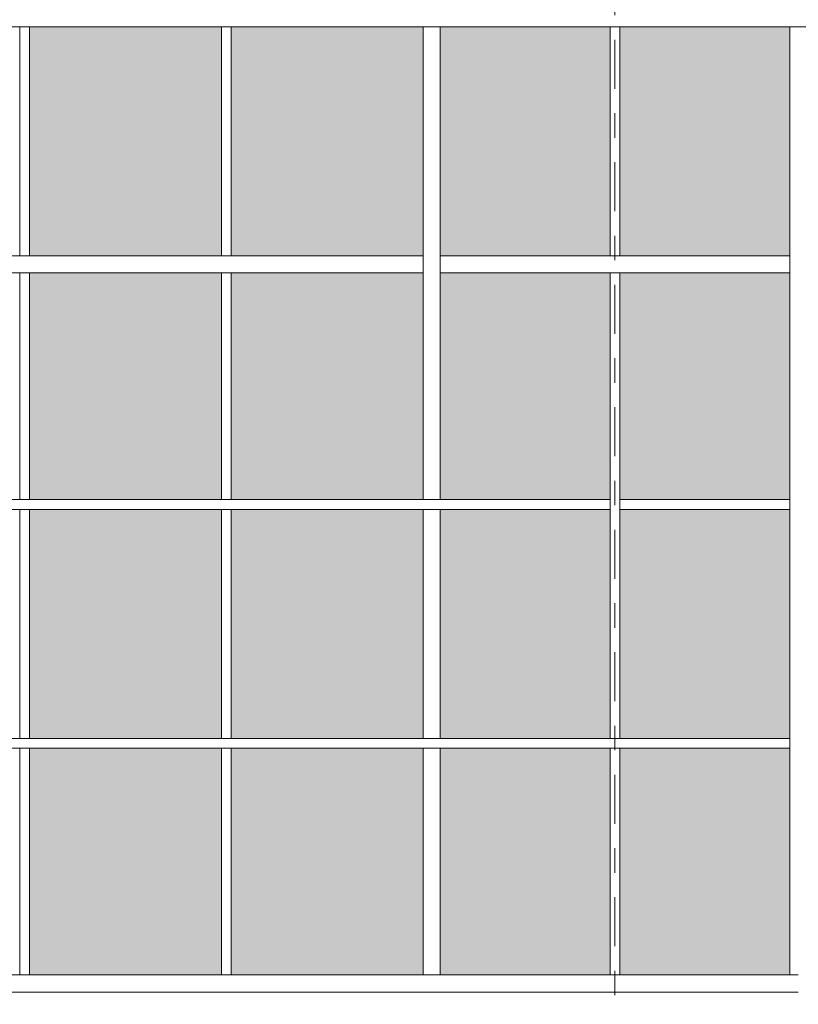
# Model space of a CAD drawing. Header units: metres. Extents: x -25 to 103, y -11 to 869.
# Tile 15 of 86: x -14.45 to -11.27, y -1.79 to 2.23. Entities that reach past the tile are written whole.
import ezdxf

# ---------------------------------------------------------------- set-up
doc = ezdxf.new("R2010")
doc.units = ezdxf.units.M
doc.header["$XCLIPFRAME"] = 2
doc.linetypes.add('_Rasterlinie_', pattern=[0.375, 0.2, -0.05, 0.075, -0.05])
for name, color, linetype, lineweight in [('A_Fassade', 113, 'Continuous', 5), ('A_Raster', 128, 'Continuous', 5), ('A_Scan-Pixelbild', 213, 'Continuous', 5)]:
    doc.layers.add(name, color=color, linetype=linetype, lineweight=lineweight)
picture_1 = doc.add_image_def('image1.jpg', size_in_pixel=(1792, 564))

# ---------------------------------------------------------------- blocks, each defined once
blk = doc.blocks.new('System Panel - Glazed-8069537-Ansicht Belderberg')
at = {"layer": 'A_Fassade', "lineweight": 9}
blk.add_hatch(color=131, dxfattribs=at).paths.add_polyline_path([(-13.6246, -1.6703), (-13.6246, -0.7453), (-14.4079, -0.7453), (-14.4079, -1.6703)], flags=0)
blk = doc.blocks.new('System Panel - Glazed-8069538-Ansicht Belderberg')
at = {"layer": 'A_Fassade', "lineweight": 9}
blk.add_hatch(color=131, dxfattribs=at).paths.add_polyline_path([(-12.038, -1.6703), (-12.038, -0.7453), (-12.7313, -0.7453), (-12.7313, -1.6703)], flags=0)
blk = doc.blocks.new('System Panel - Glazed-8069546-Ansicht Belderberg')
at = {"layer": 'A_Fassade', "lineweight": 9}
blk.add_hatch(color=131, dxfattribs=at).paths.add_polyline_path([(-13.6246, -0.7053), (-13.6246, 0.2297), (-14.4079, 0.2297), (-14.4079, -0.7053)], flags=0)
blk = doc.blocks.new('System Panel - Glazed-8069547-Ansicht Belderberg')
at = {"layer": 'A_Fassade', "lineweight": 9}
blk.add_hatch(color=131, dxfattribs=at).paths.add_polyline_path([(-12.038, -0.7053), (-12.038, 0.2297), (-12.7313, 0.2297), (-12.7313, -0.7053)], flags=0)
blk = doc.blocks.new('Rectangular Mullion - 70mm x 280mm-8069566-Ansicht Belderberg')
at = {"layer": 'A_Fassade', "color": 250, "lineweight": 9}
for p, q in [((-14.4279, -1.6703), (-14.7262, -1.6703)), ((-14.7262, -1.7403), (-14.4279, -1.7403))]:
    blk.add_line(p, q, dxfattribs=at)
blk = doc.blocks.new('Rectangular Mullion - 70mm x 280mm-8069567-Ansicht Belderberg')
at = {"layer": 'A_Fassade', "color": 250, "lineweight": 9}
for p, q in [((-13.6046, -1.6703), (-14.4279, -1.6703)), ((-14.4279, -1.7403), (-13.6046, -1.7403))]:
    blk.add_line(p, q, dxfattribs=at)
blk = doc.blocks.new('Rectangular Mullion - 70mm x 280mm-8069568-Ansicht Belderberg')
at = {"layer": 'A_Fassade', "color": 250, "lineweight": 9}
for p, q in [((-12.7663, -1.6703), (-13.6046, -1.6703)), ((-13.6046, -1.7403), (-12.7663, -1.7403))]:
    blk.add_line(p, q, dxfattribs=at)
blk = doc.blocks.new('Rectangular Mullion - 70mm x 280mm-8069569-Ansicht Belderberg')
at = {"layer": 'A_Fassade', "color": 250, "lineweight": 9}
for p, q in [((-12.018, -1.6703), (-12.7663, -1.6703)), ((-12.7663, -1.7403), (-12.018, -1.7403))]:
    blk.add_line(p, q, dxfattribs=at)
blk = doc.blocks.new('Rectangular Mullion - 40mm x100mm-8069585-Ansicht Belderberg')
at = {"layer": 'A_Fassade', "color": 250, "lineweight": 9}
for p, q in [((-14.4279, -0.7053), (-14.7262, -0.7053)), ((-14.7262, -0.7453), (-14.4279, -0.7453))]:
    blk.add_line(p, q, dxfattribs=at)
blk = doc.blocks.new('Rectangular Mullion - 40mm x100mm-8069586-Ansicht Belderberg')
at = {"layer": 'A_Fassade', "color": 250, "lineweight": 9}
for p, q in [((-13.6046, -0.7053), (-14.4279, -0.7053)), ((-14.4279, -0.7453), (-13.6046, -0.7453))]:
    blk.add_line(p, q, dxfattribs=at)
blk = doc.blocks.new('Rectangular Mullion - 40mm x100mm-8069587-Ansicht Belderberg')
at = {"layer": 'A_Fassade', "color": 250, "lineweight": 9}
for p, q in [((-12.8013, -0.7053), (-13.6046, -0.7053)), ((-13.6046, -0.7453), (-12.8013, -0.7453))]:
    blk.add_line(p, q, dxfattribs=at)
blk = doc.blocks.new('Rectangular Mullion - 40mm x100mm-8069588-Ansicht Belderberg')
at = {"layer": 'A_Fassade', "color": 250, "lineweight": 9}
for p, q in [((-12.018, -0.7053), (-12.7313, -0.7053)), ((-12.7313, -0.7453), (-12.018, -0.7453))]:
    blk.add_line(p, q, dxfattribs=at)
blk = doc.blocks.new('Rectangular Mullion - 40mm x100mm-8069589-Ansicht Belderberg')
at = {"layer": 'A_Fassade', "color": 250, "lineweight": 9}
for p, q in [((-11.3047, -0.7053), (-12.018, -0.7053)), ((-12.018, -0.7453), (-11.3047, -0.7453))]:
    blk.add_line(p, q, dxfattribs=at)
blk = doc.blocks.new('Rectangular Mullion - 40mm x100mm-8413354-Ansicht Belderberg')
at = {"layer": 'A_Fassade', "color": 250, "lineweight": 9}
for p, q in [((-12.038, 0.2697), (-12.7313, 0.2697)), ((-12.038, 0.2697), (-12.038, 0.2297)), ((-12.7313, 0.2297), (-12.038, 0.2297))]:
    blk.add_line(p, q, dxfattribs=at)
blk = doc.blocks.new('Rectangular Mullion - 40mm x100mm-8069716-Ansicht Belderberg')
at = {"layer": 'A_Fassade', "color": 250, "lineweight": 9}
for p, q in [((-11.998, 0.2297), (-11.998, 0.2697)), ((-11.3047, 0.2697), (-11.998, 0.2697)), ((-11.998, 0.2297), (-11.3047, 0.2297))]:
    blk.add_line(p, q, dxfattribs=at)
blk = doc.blocks.new('Rectangular Mullion - 70mm x 160mm-8069600-Ansicht Belderberg')
at = {"layer": 'A_Fassade', "color": 250, "lineweight": 9}
for p, q in [((-14.4279, 1.2647), (-14.7262, 1.2647)), ((-14.7262, 1.1947), (-14.4279, 1.1947))]:
    blk.add_line(p, q, dxfattribs=at)
blk = doc.blocks.new('Rectangular Mullion - 70mm x 160mm-8069601-Ansicht Belderberg')
at = {"layer": 'A_Fassade', "color": 250, "lineweight": 9}
for p, q in [((-13.6046, 1.2647), (-14.4279, 1.2647)), ((-14.4279, 1.1947), (-13.6046, 1.1947))]:
    blk.add_line(p, q, dxfattribs=at)
blk = doc.blocks.new('Rectangular Mullion - 70mm x 160mm-8069602-Ansicht Belderberg')
at = {"layer": 'A_Fassade', "color": 250, "lineweight": 9}
for p, q in [((-12.8013, 1.2647), (-13.6046, 1.2647)), ((-12.8013, 1.2647), (-12.8013, 1.1947)), ((-13.6046, 1.1947), (-12.8013, 1.1947))]:
    blk.add_line(p, q, dxfattribs=at)
blk = doc.blocks.new('Rectangular Mullion - 70mm x 160mm-8069603-Ansicht Belderberg')
at = {"layer": 'A_Fassade', "color": 250, "lineweight": 9}
for p, q in [((-12.7313, 1.1947), (-12.7313, 1.2647)), ((-12.018, 1.2647), (-12.7313, 1.2647)), ((-12.7313, 1.1947), (-12.018, 1.1947))]:
    blk.add_line(p, q, dxfattribs=at)
blk = doc.blocks.new('Rectangular Mullion - 70mm x 160mm-8069604-Ansicht Belderberg')
at = {"layer": 'A_Fassade', "color": 250, "lineweight": 9}
for p, q in [((-11.3047, 1.2647), (-12.018, 1.2647)), ((-11.3047, 1.2647), (-11.3047, 1.1947)), ((-12.018, 1.1947), (-11.3047, 1.1947))]:
    blk.add_line(p, q, dxfattribs=at)
blk = doc.blocks.new('Rectangular Mullion - 40mm x100mm-8069611-Ansicht Belderberg')
at = {"layer": 'A_Fassade', "color": 250, "lineweight": 9}
for p, q in [((-16.0115, -0.7453), (-15.9715, -0.7453)), ((-16.0115, -0.7453), (-16.0115, -1.6703)), ((-15.9715, -1.6703), (-15.9715, -0.7453))]:
    blk.add_line(p, q, dxfattribs=at)
blk = doc.blocks.new('Rectangular Mullion - 70mm x 160mm-8069613-Ansicht Belderberg')
at = {"layer": 'A_Fassade', "color": 250, "lineweight": 9}
for p, q in [((-12.8013, -0.7453), (-12.7313, -0.7453)), ((-12.8013, -0.7453), (-12.8013, -1.6703)), ((-12.7313, -1.6703), (-12.7313, -0.7453))]:
    blk.add_line(p, q, dxfattribs=at)
blk = doc.blocks.new('Rectangular Mullion - 70mm x 160mm-8069612-Ansicht Belderberg')
at = {"layer": 'A_Fassade', "color": 250, "lineweight": 9}
for p, q in [((-15.3019, -0.7253), (-15.3019, -1.6703)), ((-15.2319, -1.6703), (-15.2319, -0.7253))]:
    blk.add_line(p, q, dxfattribs=at)
blk = doc.blocks.new('Rectangular Mullion - 40mm x100mm-8069614-Ansicht Belderberg')
at = {"layer": 'A_Fassade', "color": 250, "lineweight": 9}
for p, q in [((-16.0115, 0.2297), (-15.9715, 0.2297)), ((-16.0115, 0.2297), (-16.0115, -0.7053)), ((-15.9715, -0.7053), (-15.9715, 0.2297)), ((-15.9715, -0.7053), (-16.0115, -0.7053))]:
    blk.add_line(p, q, dxfattribs=at)
blk = doc.blocks.new('Rectangular Mullion - 70mm x 160mm-8069616-Ansicht Belderberg')
at = {"layer": 'A_Fassade', "color": 250, "lineweight": 9}
for p, q in [((-12.8013, 0.2297), (-12.7313, 0.2297)), ((-12.8013, 0.2297), (-12.8013, -0.7053)), ((-12.7313, -0.7053), (-12.7313, 0.2297)), ((-12.7313, -0.7053), (-12.8013, -0.7053))]:
    blk.add_line(p, q, dxfattribs=at)
blk = doc.blocks.new('Rectangular Mullion - 40mm x100mm-8413355-Ansicht Belderberg')
at = {"layer": 'A_Fassade', "color": 250, "lineweight": 9}
for p, q in [((-12.038, 0.2497), (-12.038, -0.7053)), ((-11.998, -0.7053), (-11.998, 0.2497)), ((-11.998, -0.7053), (-12.038, -0.7053))]:
    blk.add_line(p, q, dxfattribs=at)
blk = doc.blocks.new('Rectangular Mullion - 70mm x 160mm-8069615-Ansicht Belderberg')
at = {"layer": 'A_Fassade', "color": 250, "lineweight": 9}
for p, q in [((-15.3019, 0.2497), (-15.3019, -0.7253)), ((-15.2319, -0.7253), (-15.2319, 0.2497))]:
    blk.add_line(p, q, dxfattribs=at)
blk = doc.blocks.new('Rectangular Mullion - 40mm x100mm-V1-Ansicht Belderberg')
at = {"layer": 'A_Fassade', "color": 250, "lineweight": 9}
for p, q in [((-16.0115, 1.1947), (-16.0115, 0.2697)), ((-15.9715, 0.2697), (-15.9715, 1.1947)), ((-15.9715, 0.2697), (-16.0115, 0.2697))]:
    blk.add_line(p, q, dxfattribs=at)
blk = doc.blocks.new('Rectangular Mullion - 70mm x 160mm-8069618-Ansicht Belderberg')
at = {"layer": 'A_Fassade', "color": 250, "lineweight": 9}
for p, q in [((-12.8013, 1.2297), (-12.8013, 0.2697)), ((-12.7313, 0.2697), (-12.7313, 1.2297)), ((-12.7313, 0.2697), (-12.8013, 0.2697))]:
    blk.add_line(p, q, dxfattribs=at)
blk = doc.blocks.new('Rectangular Mullion - 40mm x100mm-8413356-Ansicht Belderberg')
at = {"layer": 'A_Fassade', "color": 250, "lineweight": 9}
for p, q in [((-12.038, 1.1947), (-12.038, 0.2497)), ((-11.998, 0.2497), (-11.998, 1.1947))]:
    blk.add_line(p, q, dxfattribs=at)
blk = doc.blocks.new('Rectangular Mullion - 70mm x 160mm-8069619-Ansicht Belderberg')
at = {"layer": 'A_Fassade', "color": 250, "lineweight": 9}
for p, q in [((-11.3047, 1.2297), (-11.3047, 0.2497)), ((-11.2347, 0.2497), (-11.2347, 1.2297))]:
    blk.add_line(p, q, dxfattribs=at)
blk = doc.blocks.new('Rectangular Mullion - 40mm x100mm-V2-Ansicht Belderberg')
at = {"layer": 'A_Fassade', "color": 250, "lineweight": 9}
for p, q in [((-16.0115, 2.1997), (-16.0115, 1.2647)), ((-15.9715, 1.2647), (-15.9715, 2.1997))]:
    blk.add_line(p, q, dxfattribs=at)
blk = doc.blocks.new('Rectangular Mullion - 70mm x 160mm-8069620-Ansicht Belderberg')
at = {"layer": 'A_Fassade', "color": 250, "lineweight": 9}
for p, q in [((-12.8013, 2.1997), (-12.7313, 2.1997)), ((-12.8013, 2.1997), (-12.8013, 1.2297)), ((-12.7313, 1.2297), (-12.7313, 2.1997))]:
    blk.add_line(p, q, dxfattribs=at)
blk = doc.blocks.new('Rectangular Mullion - 70mm x 160mm-8069607-Ansicht Belderberg')
at = {"layer": 'A_Fassade', "color": 250, "lineweight": 9}
for p, q in [((-8.7673, 1.2647), (-9.6056, 1.2647)), ((-9.6056, 1.1947), (-8.7673, 1.1947))]:
    blk.add_line(p, q, dxfattribs=at)
blk = doc.blocks.new('Rectangular Mullion - 70mm x 160mm-8069700-Ansicht Belderberg')
at = {"layer": 'A_Fassade', "color": 250, "lineweight": 9}
for p, q in [((-0.0187, 1.2647), (-0.7669, 1.2647)), ((-0.7669, 1.1947), (-0.0187, 1.1947))]:
    blk.add_line(p, q, dxfattribs=at)

msp = doc.modelspace()

# ---------------------------------------------------------------- linework, layer by layer
at = {"layer": 'A_Raster', "linetype": '_Rasterlinie_', "lineweight": 9}
msp.add_line((-12.0184, -11.0531), (-12.0184, 14.615), dxfattribs=at)

# ---------------------------------------------------------------- block references
at = {"layer": 'A_Fassade', "color": 250, "lineweight": 9}
for name, p in [('Rectangular Mullion - 70mm x 160mm-8069600-Ansicht Belderberg', (0, 1.005)), ('Rectangular Mullion - 70mm x 160mm-8069601-Ansicht Belderberg', (0, 1.005)), ('Rectangular Mullion - 70mm x 160mm-8069607-Ansicht Belderberg', (-3.9989, 1.005)), ('Rectangular Mullion - 70mm x 160mm-8069700-Ansicht Belderberg', (-11.9993, 1.005)), ('Rectangular Mullion - 70mm x 160mm-8069700-Ansicht Belderberg', (-11.2511, 1.005)), ('Rectangular Mullion - 40mm x100mm-V2-Ansicht Belderberg', (1.5636, 0)), ('System Panel - Glazed-8069546-Ansicht Belderberg', (0, 1.97)), ('Rectangular Mullion - 40mm x100mm-V2-Ansicht Belderberg', (2.3869, 0)), ('System Panel - Glazed-8069546-Ansicht Belderberg', (0.8233, 1.97)), ('Rectangular Mullion - 70mm x 160mm-8069620-Ansicht Belderberg', (0, 0)), ('System Panel - Glazed-8069547-Ansicht Belderberg', (0, 1.97)), ('Rectangular Mullion - 40mm x100mm-V2-Ansicht Belderberg', (3.9735, 0)), ('System Panel - Glazed-8069547-Ansicht Belderberg', (0.7333, 1.97)), ('Rectangular Mullion - 70mm x 160mm-8069620-Ansicht Belderberg', (1.4966, 0)), ('Rectangular Mullion - 70mm x 160mm-8069600-Ansicht Belderberg', (0, 0)), ('Rectangular Mullion - 70mm x 160mm-8069601-Ansicht Belderberg', (0, 0)), ('Rectangular Mullion - 70mm x 160mm-8069602-Ansicht Belderberg', (0, 0)), ('Rectangular Mullion - 70mm x 160mm-8069603-Ansicht Belderberg', (0, 0)), ('Rectangular Mullion - 70mm x 160mm-8069604-Ansicht Belderberg', (0, 0)), ('Rectangular Mullion - 70mm x 160mm-8069618-Ansicht Belderberg', (0, 0)), ('Rectangular Mullion - 70mm x 160mm-8069619-Ansicht Belderberg', (0, 0)), ('Rectangular Mullion - 40mm x100mm-V1-Ansicht Belderberg', (1.5636, 0)), ('System Panel - Glazed-8069537-Ansicht Belderberg', (0, 1.94)), ('Rectangular Mullion - 40mm x100mm-V1-Ansicht Belderberg', (2.3869, 0)), ('System Panel - Glazed-8069537-Ansicht Belderberg', (0.8233, 1.94)), ('System Panel - Glazed-8069538-Ansicht Belderberg', (0, 1.94)), ('Rectangular Mullion - 40mm x100mm-8413356-Ansicht Belderberg', (0, 0)), ('System Panel - Glazed-8069538-Ansicht Belderberg', (0.7333, 1.94)), ('Rectangular Mullion - 40mm x100mm-8069585-Ansicht Belderberg', (0, 0.975)), ('Rectangular Mullion - 40mm x100mm-8069586-Ansicht Belderberg', (0, 0.975)), ('Rectangular Mullion - 40mm x100mm-8069587-Ansicht Belderberg', (0, 0.975)), ('Rectangular Mullion - 40mm x100mm-8413354-Ansicht Belderberg', (0, 0)), ('Rectangular Mullion - 40mm x100mm-8413355-Ansicht Belderberg', (0, 0)), ('Rectangular Mullion - 40mm x100mm-8069716-Ansicht Belderberg', (0, 0)), ('Rectangular Mullion - 70mm x 160mm-8069615-Ansicht Belderberg', (3.9972, 0)), ('Rectangular Mullion - 40mm x100mm-8069614-Ansicht Belderberg', (1.5636, 0)), ('System Panel - Glazed-8069546-Ansicht Belderberg', (0, 0)), ('Rectangular Mullion - 40mm x100mm-8069614-Ansicht Belderberg', (2.3869, 0)), ('System Panel - Glazed-8069546-Ansicht Belderberg', (0.8233, 0)), ('Rectangular Mullion - 70mm x 160mm-8069616-Ansicht Belderberg', (0, 0)), ('System Panel - Glazed-8069547-Ansicht Belderberg', (0, 0)), ('System Panel - Glazed-8069547-Ansicht Belderberg', (0.7333, 0)), ('Rectangular Mullion - 40mm x100mm-8069585-Ansicht Belderberg', (0, 0)), ('Rectangular Mullion - 40mm x100mm-8069586-Ansicht Belderberg', (0, 0)), ('Rectangular Mullion - 40mm x100mm-8069587-Ansicht Belderberg', (0, 0)), ('Rectangular Mullion - 40mm x100mm-8069588-Ansicht Belderberg', (0, 0)), ('Rectangular Mullion - 40mm x100mm-8069589-Ansicht Belderberg', (0, 0)), ('Rectangular Mullion - 40mm x100mm-8069611-Ansicht Belderberg', (1.5636, 0)), ('System Panel - Glazed-8069537-Ansicht Belderberg', (0, 0)), ('Rectangular Mullion - 40mm x100mm-8069611-Ansicht Belderberg', (2.3869, 0)), ('System Panel - Glazed-8069537-Ansicht Belderberg', (0.8233, 0)), ('Rectangular Mullion - 70mm x 160mm-8069613-Ansicht Belderberg', (0, 0)), ('System Panel - Glazed-8069538-Ansicht Belderberg', (0, 0)), ('Rectangular Mullion - 40mm x100mm-8069611-Ansicht Belderberg', (3.9735, 0)), ('System Panel - Glazed-8069538-Ansicht Belderberg', (0.7333, 0)), ('Rectangular Mullion - 70mm x 160mm-8069612-Ansicht Belderberg', (3.9972, 0)), ('Rectangular Mullion - 70mm x 280mm-8069566-Ansicht Belderberg', (0, 0)), ('Rectangular Mullion - 70mm x 280mm-8069567-Ansicht Belderberg', (0, 0)), ('Rectangular Mullion - 70mm x 280mm-8069568-Ansicht Belderberg', (0, 0)), ('Rectangular Mullion - 70mm x 280mm-8069569-Ansicht Belderberg', (0, 0)), ('Rectangular Mullion - 70mm x 280mm-8069569-Ansicht Belderberg', (0.7483, 0))]:
    msp.add_blockref(name, p, dxfattribs=at)

# ---------------------------------------------------------------- pictures from other files: only their frames are drawn
at = {"layer": 'A_Scan-Pixelbild'}
image = msp.add_image(picture_1, insert=(-16.804, -1.7903), size_in_units=(29.5805, 8.0304), dxfattribs=at)
image.set_boundary_path([(-505.954, 1190.48), (-505.954, -633.421), (2390.651, -633.421), (2390.651, 1190.48), (-505.954, 1190.48)])
image.dxf.flags = 15

doc.saveas('drawing.dxf')
